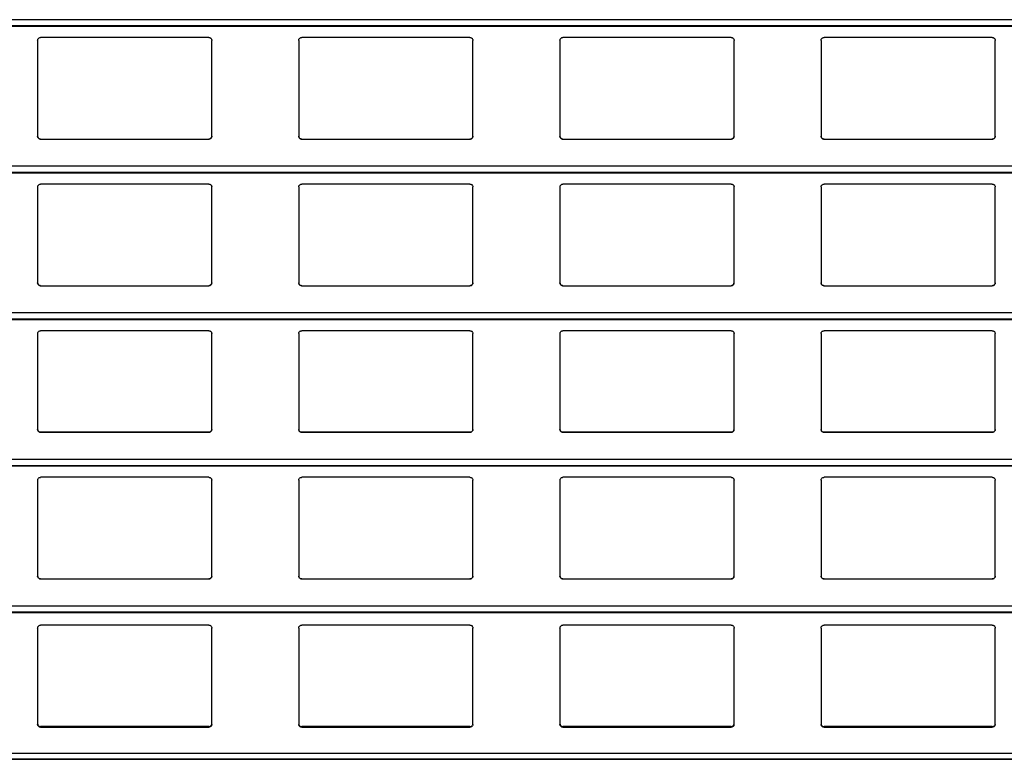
# Model space of a CAD drawing. Header units: millimetres. Extents: x 26 to 422, y 4 to 419.
# Tile 31 of 83: x 237.93 to 244.72, y 355.18 to 360.28. Entities that reach past the tile are written whole.
import ezdxf

# ---------------------------------------------------------------- set-up
doc = ezdxf.new("R2010")
doc.units = ezdxf.units.MM

msp = doc.modelspace()

# ---------------------------------------------------------------- linework, layer by layer
at = {"color": 8, "linetype": 'Continuous', "lineweight": 25}
for p, q in [((251.961, 360.2783), (210.8795, 360.2783)), ((251.961, 360.2361), (210.8795, 360.2361)), ((251.961, 359.2683), (210.8795, 359.2683)), ((251.961, 359.2261), (210.8795, 359.2261)), ((251.961, 358.2583), (210.8795, 358.2583)), ((251.961, 358.2161), (210.8795, 358.2161)), ((251.961, 357.2483), (210.8795, 357.2483)), ((251.961, 357.2061), (210.8795, 357.2061)), ((251.961, 356.2383), (210.8795, 356.2383)), ((251.961, 356.1961), (210.8795, 356.1961)), ((251.961, 355.2238), (210.8795, 355.2238)), ((251.961, 355.185), (210.8795, 355.185))]:
    msp.add_line(p, q, dxfattribs=at)
at = {"color": 7, "linetype": 'Continuous', "lineweight": 25}
for p, q in [((210.8795, 360.2342), (251.961, 360.2342)), ((239.2345, 360.1559), (238.0745, 360.1559)), ((241.0345, 360.1559), (239.8745, 360.1559)), ((242.8345, 360.1559), (241.6745, 360.1559)), ((244.6345, 360.1559), (243.4745, 360.1559)), ((238.0545, 360.1359), (238.0545, 359.4759)), ((239.2545, 359.4759), (239.2545, 360.1359)), ((239.8545, 360.1359), (239.8545, 359.4759)), ((241.0545, 359.4759), (241.0545, 360.1359)), ((241.6545, 360.1359), (241.6545, 359.4759)), ((242.8545, 359.4759), (242.8545, 360.1359)), ((243.4545, 360.1359), (243.4545, 359.4759)), ((244.6545, 359.4759), (244.6545, 360.1359)), ((238.0745, 359.4559), (239.2345, 359.4559)), ((239.8745, 359.4559), (241.0345, 359.4559)), ((241.6745, 359.4559), (242.8345, 359.4559)), ((243.4745, 359.4559), (244.6345, 359.4559)), ((210.8795, 359.2242), (251.961, 359.2242)), ((239.2345, 359.1459), (238.0745, 359.1459)), ((241.0345, 359.1459), (239.8745, 359.1459)), ((242.8345, 359.1459), (241.6745, 359.1459)), ((244.6345, 359.1459), (243.4745, 359.1459)), ((238.0545, 359.1259), (238.0545, 358.4659)), ((239.2545, 358.4659), (239.2545, 359.1259)), ((239.8545, 359.1259), (239.8545, 358.4659)), ((241.0545, 358.4659), (241.0545, 359.1259)), ((241.6545, 359.1259), (241.6545, 358.4659)), ((242.8545, 358.4659), (242.8545, 359.1259)), ((243.4545, 359.1259), (243.4545, 358.4659)), ((244.6545, 358.4659), (244.6545, 359.1259)), ((238.0745, 358.4459), (239.2345, 358.4459)), ((239.8745, 358.4459), (241.0345, 358.4459)), ((241.6745, 358.4459), (242.8345, 358.4459)), ((243.4745, 358.4459), (244.6345, 358.4459)), ((210.8795, 358.2142), (251.961, 358.2142)), ((238.0545, 358.1159), (238.0545, 357.4559)), ((239.2345, 358.1359), (238.0745, 358.1359)), ((239.2545, 357.4559), (239.2545, 358.1159)), ((239.8545, 358.1159), (239.8545, 357.4559)), ((241.0345, 358.1359), (239.8745, 358.1359)), ((241.0545, 357.4559), (241.0545, 358.1159)), ((241.6545, 358.1159), (241.6545, 357.4559)), ((242.8345, 358.1359), (241.6745, 358.1359)), ((242.8545, 357.4559), (242.8545, 358.1159)), ((243.4545, 358.1159), (243.4545, 357.4559)), ((244.6345, 358.1359), (243.4745, 358.1359)), ((244.6545, 357.4559), (244.6545, 358.1159)), ((238.0745, 357.4359), (239.2345, 357.4359)), ((238.0745, 357.4359), (238.0745, 357.4359)), ((239.2345, 357.4359), (238.0745, 357.4359)), ((239.2345, 357.4359), (239.2345, 357.4359)), ((239.8745, 357.4359), (241.0345, 357.4359)), ((239.8745, 357.4359), (239.8745, 357.4359)), ((241.0345, 357.4359), (239.8745, 357.4359)), ((241.0345, 357.4359), (241.0345, 357.4359)), ((241.6745, 357.4359), (242.8345, 357.4359)), ((241.6745, 357.4359), (241.6745, 357.4359)), ((242.8345, 357.4359), (241.6745, 357.4359)), ((242.8345, 357.4359), (242.8345, 357.4359)), ((243.4745, 357.4359), (244.6345, 357.4359)), ((243.4745, 357.4359), (243.4745, 357.4359)), ((244.6345, 357.4359), (243.4745, 357.4359)), ((244.6345, 357.4359), (244.6345, 357.4359)), ((210.8795, 357.2042), (251.961, 357.2042)), ((238.0545, 357.1059), (238.0545, 356.4459)), ((239.2345, 357.1259), (238.0745, 357.1259)), ((239.2545, 356.4459), (239.2545, 357.1059)), ((239.8545, 357.1059), (239.8545, 356.4459)), ((241.0345, 357.1259), (239.8745, 357.1259)), ((241.0545, 356.4459), (241.0545, 357.1059)), ((241.6545, 357.1059), (241.6545, 356.4459)), ((242.8345, 357.1259), (241.6745, 357.1259)), ((242.8545, 356.4459), (242.8545, 357.1059)), ((243.4545, 357.1059), (243.4545, 356.4459)), ((244.6345, 357.1259), (243.4745, 357.1259)), ((244.6545, 356.4459), (244.6545, 357.1059)), ((238.0745, 356.4259), (239.2345, 356.4259)), ((239.8745, 356.4259), (241.0345, 356.4259)), ((241.6745, 356.4259), (242.8345, 356.4259)), ((243.4745, 356.4259), (244.6345, 356.4259)), ((210.8795, 356.1942), (251.961, 356.1942)), ((238.0545, 356.0876), (238.0545, 355.4243)), ((239.2345, 356.1083), (238.0745, 356.1083)), ((239.2545, 355.4243), (239.2545, 356.0876)), ((239.8545, 356.0876), (239.8545, 355.4243)), ((241.0345, 356.1083), (239.8745, 356.1083)), ((241.0545, 355.4243), (241.0545, 356.0876)), ((241.6545, 356.0876), (241.6545, 355.4243)), ((242.8345, 356.1083), (241.6745, 356.1083)), ((242.8545, 355.4243), (242.8545, 356.0876)), ((243.4545, 356.0876), (243.4545, 355.4243)), ((244.6345, 356.1083), (243.4745, 356.1083)), ((244.6545, 355.4243), (244.6545, 356.0876)), ((238.0745, 355.4084), (238.0745, 355.4048)), ((239.2345, 355.4084), (238.0745, 355.4084)), ((238.0745, 355.4048), (239.2345, 355.4048)), ((239.2345, 355.4048), (239.2345, 355.4084)), ((239.8745, 355.4084), (239.8745, 355.4048)), ((241.0345, 355.4084), (239.8745, 355.4084)), ((239.8745, 355.4048), (241.0345, 355.4048)), ((241.0345, 355.4048), (241.0345, 355.4084)), ((241.6745, 355.4084), (241.6745, 355.4048)), ((242.8345, 355.4084), (241.6745, 355.4084)), ((241.6745, 355.4048), (242.8345, 355.4048)), ((242.8345, 355.4048), (242.8345, 355.4084)), ((243.4745, 355.4084), (243.4745, 355.4048)), ((244.6345, 355.4084), (243.4745, 355.4084)), ((243.4745, 355.4048), (244.6345, 355.4048)), ((244.6345, 355.4048), (244.6345, 355.4084)), ((210.8795, 355.1836), (251.961, 355.1836))]:
    msp.add_line(p, q, dxfattribs=at)
for points, knots in [([(238.0545, 360.1359), (238.0547, 360.1384), (238.0552, 360.1432), (238.0592, 360.1496), (238.065, 360.154), (238.0705, 360.1558), (238.0736, 360.1559), (238.0745, 360.1559)], [0, 0, 0, 0, 0.241257, 0.482874, 0.713614, 0.923009, 1, 1, 1, 1]), ([(239.2345, 360.1559), (239.2366, 360.1558), (239.2408, 360.1554), (239.2464, 360.1524), (239.2509, 360.1479), (239.2539, 360.1422), (239.2543, 360.138), (239.2545, 360.1359)], [0, 0, 0, 0, 0.19091, 0.381624, 0.579744, 0.795393, 1, 1, 1, 1]), ([(239.8545, 360.1359), (239.8547, 360.1384), (239.8552, 360.1432), (239.8592, 360.1496), (239.865, 360.154), (239.8705, 360.1558), (239.8736, 360.1559), (239.8745, 360.1559)], [0, 0, 0, 0, 0.241303, 0.482941, 0.713589, 0.923002, 1, 1, 1, 1]), ([(241.0345, 360.1559), (241.0366, 360.1558), (241.0408, 360.1554), (241.0464, 360.1524), (241.0509, 360.1479), (241.0539, 360.1422), (241.0543, 360.138), (241.0545, 360.1359)], [0, 0, 0, 0, 0.190903, 0.381609, 0.579821, 0.795401, 1, 1, 1, 1]), ([(241.6545, 360.1359), (241.6547, 360.1384), (241.6552, 360.1432), (241.6592, 360.1496), (241.665, 360.154), (241.6705, 360.1558), (241.6736, 360.1559), (241.6745, 360.1559)], [0, 0, 0, 0, 0.241269, 0.482874, 0.71349, 0.923013, 1, 1, 1, 1]), ([(242.8345, 360.1559), (242.8366, 360.1558), (242.8408, 360.1554), (242.8464, 360.1524), (242.8509, 360.1479), (242.8539, 360.1422), (242.8543, 360.138), (242.8545, 360.1359)], [0, 0, 0, 0, 0.191034, 0.381728, 0.579828, 0.795394, 1, 1, 1, 1]), ([(243.4545, 360.1359), (243.4547, 360.1384), (243.4552, 360.1432), (243.4592, 360.1496), (243.465, 360.154), (243.4705, 360.1558), (243.4736, 360.1559), (243.4745, 360.1559)], [0, 0, 0, 0, 0.241303, 0.482941, 0.713589, 0.923002, 1, 1, 1, 1]), ([(244.6345, 360.1559), (244.6366, 360.1558), (244.6408, 360.1554), (244.6464, 360.1524), (244.6509, 360.1479), (244.6539, 360.1422), (244.6543, 360.138), (244.6545, 360.1359)], [0, 0, 0, 0, 0.19091, 0.381624, 0.579744, 0.795393, 1, 1, 1, 1]), ([(238.0745, 359.4559), (238.0723, 359.4562), (238.0679, 359.4566), (238.062, 359.4599), (238.0574, 359.4648), (238.0549, 359.4704), (238.0546, 359.4743), (238.0545, 359.4759)], [0, 0, 0, 0, 0.207886, 0.415638, 0.626034, 0.841707, 1, 1, 1, 1]), ([(238.0545, 359.4759), (238.0547, 359.4736), (238.0551, 359.4688), (238.0579, 359.4649), (238.0594, 359.4628)], [0, 0, 0, 0, 0.484661, 1, 1, 1, 1]), ([(239.2545, 359.4759), (239.2542, 359.4737), (239.2538, 359.4691), (239.2502, 359.463), (239.2449, 359.4585), (239.2393, 359.4562), (239.2358, 359.456), (239.2345, 359.4559)], [0, 0, 0, 0, 0.221338, 0.442729, 0.662079, 0.876193, 1, 1, 1, 1]), ([(239.2496, 359.4628), (239.2509, 359.4647), (239.2538, 359.4687), (239.2542, 359.4735), (239.2545, 359.4759)], [0, 0, 0, 0, 0.480474, 1, 1, 1, 1]), ([(239.8745, 359.4559), (239.8723, 359.4562), (239.8679, 359.4566), (239.862, 359.4599), (239.8574, 359.4648), (239.8549, 359.4704), (239.8546, 359.4743), (239.8545, 359.4759)], [0, 0, 0, 0, 0.207886, 0.415638, 0.626034, 0.841707, 1, 1, 1, 1]), ([(239.8545, 359.4759), (239.8547, 359.4736), (239.8551, 359.4688), (239.8579, 359.4649), (239.8594, 359.4628)], [0, 0, 0, 0, 0.484768, 1, 1, 1, 1]), ([(241.0545, 359.4759), (241.0542, 359.4737), (241.0538, 359.4691), (241.0502, 359.463), (241.0449, 359.4585), (241.0393, 359.4562), (241.0358, 359.456), (241.0345, 359.4559)], [0, 0, 0, 0, 0.221338, 0.442729, 0.662079, 0.876193, 1, 1, 1, 1]), ([(241.0496, 359.4628), (241.0509, 359.4647), (241.0538, 359.4687), (241.0542, 359.4735), (241.0545, 359.4759)], [0, 0, 0, 0, 0.480474, 1, 1, 1, 1]), ([(241.6745, 359.4559), (241.6723, 359.4562), (241.6679, 359.4566), (241.662, 359.4599), (241.6574, 359.4648), (241.6549, 359.4704), (241.6546, 359.4743), (241.6545, 359.4759)], [0, 0, 0, 0, 0.2078588, 0.4157147, 0.6260831, 0.8417279, 1, 1, 1, 1]), ([(241.6545, 359.4759), (241.6547, 359.4736), (241.6551, 359.4688), (241.6579, 359.4649), (241.6594, 359.4628)], [0, 0, 0, 0, 0.484689, 1, 1, 1, 1]), ([(242.8545, 359.4759), (242.8542, 359.4737), (242.8538, 359.4691), (242.8502, 359.463), (242.8449, 359.4585), (242.8393, 359.4562), (242.8358, 359.456), (242.8345, 359.4559)], [0, 0, 0, 0, 0.221314, 0.442754, 0.661967, 0.876057, 1, 1, 1, 1]), ([(242.8496, 359.4628), (242.8509, 359.4647), (242.8538, 359.4687), (242.8542, 359.4735), (242.8545, 359.4759)], [0, 0, 0, 0, 0.480446, 1, 1, 1, 1]), ([(243.4745, 359.4559), (243.4723, 359.4562), (243.4679, 359.4566), (243.462, 359.4599), (243.4574, 359.4648), (243.4549, 359.4704), (243.4546, 359.4743), (243.4545, 359.4759)], [0, 0, 0, 0, 0.207886, 0.415638, 0.626034, 0.841707, 1, 1, 1, 1]), ([(243.4545, 359.4759), (243.4547, 359.4736), (243.4551, 359.4688), (243.4579, 359.4649), (243.4594, 359.4628)], [0, 0, 0, 0, 0.484661, 1, 1, 1, 1]), ([(244.6545, 359.4759), (244.6542, 359.4737), (244.6538, 359.4691), (244.6502, 359.463), (244.6449, 359.4585), (244.6393, 359.4562), (244.6358, 359.456), (244.6345, 359.4559)], [0, 0, 0, 0, 0.221338, 0.442729, 0.662079, 0.876193, 1, 1, 1, 1]), ([(244.6496, 359.4628), (244.6509, 359.4647), (244.6538, 359.4687), (244.6542, 359.4735), (244.6545, 359.4759)], [0, 0, 0, 0, 0.480474, 1, 1, 1, 1]), ([(238.0594, 359.4628), (238.061, 359.4613), (238.0643, 359.4582), (238.0698, 359.4562), (238.0733, 359.456), (238.0745, 359.4559)], [0, 0, 0, 0, 0.396634, 0.793879, 1, 1, 1, 1]), ([(239.2345, 359.4559), (239.2366, 359.4562), (239.241, 359.4566), (239.2461, 359.4593), (239.2486, 359.4618), (239.2496, 359.4628)], [0, 0, 0, 0, 0.375734, 0.751147, 1, 1, 1, 1]), ([(239.8594, 359.4628), (239.861, 359.4613), (239.8643, 359.4582), (239.8698, 359.4562), (239.8733, 359.456), (239.8745, 359.4559)], [0, 0, 0, 0, 0.396871, 0.794142, 1, 1, 1, 1]), ([(241.0345, 359.4559), (241.0366, 359.4562), (241.041, 359.4566), (241.0461, 359.4593), (241.0486, 359.4618), (241.0496, 359.4628)], [0, 0, 0, 0, 0.375734, 0.751147, 1, 1, 1, 1]), ([(241.6594, 359.4628), (241.661, 359.4613), (241.6643, 359.4582), (241.6698, 359.4562), (241.6733, 359.456), (241.6745, 359.4559)], [0, 0, 0, 0, 0.396634, 0.793879, 1, 1, 1, 1]), ([(242.8345, 359.4559), (242.8366, 359.4562), (242.841, 359.4566), (242.8461, 359.4593), (242.8486, 359.4618), (242.8496, 359.4628)], [0, 0, 0, 0, 0.375996, 0.751155, 1, 1, 1, 1]), ([(243.4594, 359.4628), (243.461, 359.4613), (243.4643, 359.4582), (243.4698, 359.4562), (243.4733, 359.456), (243.4745, 359.4559)], [0, 0, 0, 0, 0.396634, 0.793879, 1, 1, 1, 1]), ([(244.6345, 359.4559), (244.6366, 359.4562), (244.641, 359.4566), (244.6461, 359.4593), (244.6486, 359.4618), (244.6496, 359.4628)], [0, 0, 0, 0, 0.375734, 0.751147, 1, 1, 1, 1]), ([(238.0545, 359.1259), (238.0547, 359.1284), (238.0552, 359.1332), (238.0592, 359.1396), (238.065, 359.144), (238.0705, 359.1458), (238.0736, 359.1459), (238.0745, 359.1459)], [0, 0, 0, 0, 0.241257, 0.482874, 0.713614, 0.923009, 1, 1, 1, 1]), ([(239.2345, 359.1459), (239.2366, 359.1458), (239.2408, 359.1454), (239.2464, 359.1424), (239.2509, 359.1379), (239.2539, 359.1322), (239.2543, 359.128), (239.2545, 359.1259)], [0, 0, 0, 0, 0.19091, 0.381624, 0.579744, 0.795393, 1, 1, 1, 1]), ([(239.8545, 359.1259), (239.8547, 359.1284), (239.8552, 359.1332), (239.8592, 359.1396), (239.865, 359.144), (239.8705, 359.1458), (239.8736, 359.1459), (239.8745, 359.1459)], [0, 0, 0, 0, 0.241303, 0.482941, 0.713589, 0.923002, 1, 1, 1, 1]), ([(241.0345, 359.1459), (241.0366, 359.1458), (241.0408, 359.1454), (241.0464, 359.1424), (241.0509, 359.1379), (241.0539, 359.1322), (241.0543, 359.128), (241.0545, 359.1259)], [0, 0, 0, 0, 0.190903, 0.381609, 0.579821, 0.795401, 1, 1, 1, 1]), ([(241.6545, 359.1259), (241.6547, 359.1284), (241.6552, 359.1332), (241.6592, 359.1396), (241.665, 359.144), (241.6705, 359.1458), (241.6736, 359.1459), (241.6745, 359.1459)], [0, 0, 0, 0, 0.241269, 0.482874, 0.71349, 0.923013, 1, 1, 1, 1]), ([(242.8345, 359.1459), (242.8366, 359.1458), (242.8408, 359.1454), (242.8464, 359.1424), (242.8509, 359.1379), (242.8539, 359.1322), (242.8543, 359.128), (242.8545, 359.1259)], [0, 0, 0, 0, 0.191034, 0.381728, 0.579828, 0.795394, 1, 1, 1, 1]), ([(243.4545, 359.1259), (243.4547, 359.1284), (243.4552, 359.1332), (243.4592, 359.1396), (243.465, 359.144), (243.4705, 359.1458), (243.4736, 359.1459), (243.4745, 359.1459)], [0, 0, 0, 0, 0.241303, 0.482941, 0.713589, 0.923002, 1, 1, 1, 1]), ([(244.6345, 359.1459), (244.6366, 359.1458), (244.6408, 359.1454), (244.6464, 359.1424), (244.6509, 359.1379), (244.6539, 359.1322), (244.6543, 359.128), (244.6545, 359.1259)], [0, 0, 0, 0, 0.19091, 0.381624, 0.579744, 0.795393, 1, 1, 1, 1]), ([(238.0745, 358.4459), (238.0723, 358.4462), (238.0679, 358.4466), (238.062, 358.4499), (238.0574, 358.4548), (238.0549, 358.4604), (238.0546, 358.4643), (238.0545, 358.4659)], [0, 0, 0, 0, 0.207888, 0.415641, 0.626032, 0.841715, 1, 1, 1, 1]), ([(238.0545, 358.4659), (238.0547, 358.4636), (238.0551, 358.4588), (238.0579, 358.4549), (238.0594, 358.4528)], [0, 0, 0, 0, 0.484634, 1, 1, 1, 1]), ([(239.2545, 358.4659), (239.2542, 358.4637), (239.2538, 358.4591), (239.2502, 358.453), (239.2449, 358.4485), (239.2393, 358.4462), (239.2358, 358.446), (239.2345, 358.4459)], [0, 0, 0, 0, 0.221338, 0.44273, 0.66208, 0.876194, 1, 1, 1, 1]), ([(239.2496, 358.4528), (239.2509, 358.4547), (239.2538, 358.4587), (239.2542, 358.4635), (239.2545, 358.4659)], [0, 0, 0, 0, 0.480501, 1, 1, 1, 1]), ([(239.8745, 358.4459), (239.8723, 358.4462), (239.8679, 358.4466), (239.862, 358.4499), (239.8574, 358.4548), (239.8549, 358.4604), (239.8546, 358.4643), (239.8545, 358.4659)], [0, 0, 0, 0, 0.207888, 0.415641, 0.626032, 0.841715, 1, 1, 1, 1]), ([(239.8545, 358.4659), (239.8547, 358.4636), (239.8551, 358.4588), (239.8579, 358.4549), (239.8594, 358.4528)], [0, 0, 0, 0, 0.484741, 1, 1, 1, 1]), ([(241.0545, 358.4659), (241.0542, 358.4637), (241.0538, 358.4591), (241.0502, 358.453), (241.0449, 358.4485), (241.0393, 358.4462), (241.0358, 358.446), (241.0345, 358.4459)], [0, 0, 0, 0, 0.221338, 0.44273, 0.66208, 0.876194, 1, 1, 1, 1]), ([(241.0496, 358.4528), (241.0509, 358.4547), (241.0538, 358.4587), (241.0542, 358.4635), (241.0545, 358.4659)], [0, 0, 0, 0, 0.480501, 1, 1, 1, 1]), ([(241.6745, 358.4459), (241.6723, 358.4462), (241.6679, 358.4466), (241.662, 358.4499), (241.6574, 358.4548), (241.6549, 358.4604), (241.6546, 358.4643), (241.6545, 358.4659)], [0, 0, 0, 0, 0.20786, 0.415718, 0.626081, 0.841736, 1, 1, 1, 1]), ([(241.6545, 358.4659), (241.6547, 358.4636), (241.6551, 358.4588), (241.6579, 358.4549), (241.6594, 358.4528)], [0, 0, 0, 0, 0.484663, 1, 1, 1, 1]), ([(242.8545, 358.4659), (242.8542, 358.4637), (242.8538, 358.4591), (242.8502, 358.453), (242.8449, 358.4485), (242.8393, 358.4462), (242.8358, 358.446), (242.8345, 358.4459)], [0, 0, 0, 0, 0.2213137, 0.4427541, 0.6619673, 0.8760577, 1, 1, 1, 1]), ([(242.8496, 358.4528), (242.8509, 358.4547), (242.8538, 358.4587), (242.8542, 358.4635), (242.8545, 358.4659)], [0, 0, 0, 0, 0.480473, 1, 1, 1, 1]), ([(243.4745, 358.4459), (243.4723, 358.4462), (243.4679, 358.4466), (243.462, 358.4499), (243.4574, 358.4548), (243.4549, 358.4604), (243.4546, 358.4643), (243.4545, 358.4659)], [0, 0, 0, 0, 0.207888, 0.415641, 0.626032, 0.841715, 1, 1, 1, 1]), ([(243.4545, 358.4659), (243.4547, 358.4636), (243.4551, 358.4588), (243.4579, 358.4549), (243.4594, 358.4528)], [0, 0, 0, 0, 0.484634, 1, 1, 1, 1]), ([(244.6545, 358.4659), (244.6542, 358.4637), (244.6538, 358.4591), (244.6502, 358.453), (244.6449, 358.4485), (244.6393, 358.4462), (244.6358, 358.446), (244.6345, 358.4459)], [0, 0, 0, 0, 0.221338, 0.44273, 0.66208, 0.876194, 1, 1, 1, 1]), ([(244.6496, 358.4528), (244.6509, 358.4547), (244.6538, 358.4587), (244.6542, 358.4635), (244.6545, 358.4659)], [0, 0, 0, 0, 0.480501, 1, 1, 1, 1]), ([(238.0594, 358.4528), (238.061, 358.4513), (238.0643, 358.4482), (238.0698, 358.4462), (238.0733, 358.446), (238.0745, 358.4459)], [0, 0, 0, 0, 0.396628, 0.793878, 1, 1, 1, 1]), ([(239.2345, 358.4459), (239.2366, 358.4462), (239.241, 358.4466), (239.2461, 358.4493), (239.2486, 358.4518), (239.2496, 358.4528)], [0, 0, 0, 0, 0.375738, 0.751166, 1, 1, 1, 1]), ([(239.8594, 358.4528), (239.861, 358.4513), (239.8643, 358.4482), (239.8698, 358.4462), (239.8733, 358.446), (239.8745, 358.4459)], [0, 0, 0, 0, 0.396865, 0.794141, 1, 1, 1, 1]), ([(241.0345, 358.4459), (241.0366, 358.4462), (241.041, 358.4466), (241.0461, 358.4493), (241.0486, 358.4518), (241.0496, 358.4528)], [0, 0, 0, 0, 0.375738, 0.751166, 1, 1, 1, 1]), ([(241.6594, 358.4528), (241.661, 358.4513), (241.6643, 358.4482), (241.6698, 358.4462), (241.6733, 358.446), (241.6745, 358.4459)], [0, 0, 0, 0, 0.396628, 0.793878, 1, 1, 1, 1]), ([(242.8345, 358.4459), (242.8366, 358.4462), (242.841, 358.4466), (242.8461, 358.4493), (242.8486, 358.4518), (242.8496, 358.4528)], [0, 0, 0, 0, 0.376, 0.751174, 1, 1, 1, 1]), ([(243.4594, 358.4528), (243.461, 358.4513), (243.4643, 358.4482), (243.4698, 358.4462), (243.4733, 358.446), (243.4745, 358.4459)], [0, 0, 0, 0, 0.396628, 0.793878, 1, 1, 1, 1]), ([(244.6345, 358.4459), (244.6366, 358.4462), (244.641, 358.4466), (244.6461, 358.4493), (244.6486, 358.4518), (244.6496, 358.4528)], [0, 0, 0, 0, 0.375738, 0.751166, 1, 1, 1, 1]), ([(238.0545, 358.1159), (238.0547, 358.1184), (238.0552, 358.1232), (238.0592, 358.1296), (238.065, 358.134), (238.0705, 358.1358), (238.0736, 358.1359), (238.0745, 358.1359)], [0, 0, 0, 0, 0.2412506, 0.4828689, 0.7136147, 0.9230085, 1, 1, 1, 1]), ([(239.2345, 358.1359), (239.2366, 358.1358), (239.2408, 358.1354), (239.2464, 358.1324), (239.2509, 358.1279), (239.2539, 358.1222), (239.2543, 358.118), (239.2545, 358.1159)], [0, 0, 0, 0, 0.190911, 0.381626, 0.579741, 0.795392, 1, 1, 1, 1]), ([(239.8545, 358.1159), (239.8547, 358.1184), (239.8552, 358.1232), (239.8592, 358.1296), (239.865, 358.134), (239.8705, 358.1358), (239.8736, 358.1359), (239.8745, 358.1359)], [0, 0, 0, 0, 0.241296, 0.482935, 0.71359, 0.923002, 1, 1, 1, 1]), ([(241.0345, 358.1359), (241.0366, 358.1358), (241.0408, 358.1354), (241.0464, 358.1324), (241.0509, 358.1279), (241.0539, 358.1222), (241.0543, 358.118), (241.0545, 358.1159)], [0, 0, 0, 0, 0.190904, 0.381612, 0.579819, 0.7954, 1, 1, 1, 1]), ([(241.6545, 358.1159), (241.6547, 358.1184), (241.6552, 358.1232), (241.6592, 358.1296), (241.665, 358.134), (241.6705, 358.1358), (241.6736, 358.1359), (241.6745, 358.1359)], [0, 0, 0, 0, 0.241263, 0.482869, 0.713491, 0.923012, 1, 1, 1, 1]), ([(242.8345, 358.1359), (242.8366, 358.1358), (242.8408, 358.1354), (242.8464, 358.1324), (242.8509, 358.1279), (242.8539, 358.1222), (242.8543, 358.118), (242.8545, 358.1159)], [0, 0, 0, 0, 0.191035, 0.38173, 0.579825, 0.795392, 1, 1, 1, 1]), ([(243.4545, 358.1159), (243.4547, 358.1184), (243.4552, 358.1232), (243.4592, 358.1296), (243.465, 358.134), (243.4705, 358.1358), (243.4736, 358.1359), (243.4745, 358.1359)], [0, 0, 0, 0, 0.241296, 0.482935, 0.71359, 0.923002, 1, 1, 1, 1]), ([(244.6345, 358.1359), (244.6366, 358.1358), (244.6408, 358.1354), (244.6464, 358.1324), (244.6509, 358.1279), (244.6539, 358.1222), (244.6543, 358.118), (244.6545, 358.1159)], [0, 0, 0, 0, 0.190911, 0.381626, 0.579741, 0.795392, 1, 1, 1, 1]), ([(238.0745, 357.4359), (238.0723, 357.4362), (238.0679, 357.4366), (238.062, 357.4399), (238.0574, 357.4448), (238.0549, 357.4504), (238.0546, 357.4543), (238.0545, 357.4559)], [0, 0, 0, 0, 0.2078886, 0.4156469, 0.6260387, 0.8417144, 1, 1, 1, 1]), ([(238.0545, 357.4559), (238.0547, 357.4536), (238.0551, 357.4488), (238.0579, 357.4449), (238.0594, 357.4428)], [0, 0, 0, 0, 0.4846427, 1, 1, 1, 1]), ([(238.0594, 357.4428), (238.061, 357.4413), (238.0643, 357.4382), (238.0698, 357.4362), (238.0733, 357.436), (238.0745, 357.4359)], [0, 0, 0, 0, 0.3966355, 0.7938818, 1, 1, 1, 1]), ([(239.2545, 357.4559), (239.2542, 357.4537), (239.2538, 357.4491), (239.2502, 357.443), (239.2449, 357.4385), (239.2393, 357.4362), (239.2358, 357.436), (239.2345, 357.4359)], [0, 0, 0, 0, 0.221339, 0.4427236, 0.662081, 0.8761925, 1, 1, 1, 1]), ([(239.2345, 357.4359), (239.2366, 357.4362), (239.241, 357.4366), (239.2461, 357.4393), (239.2486, 357.4418), (239.2496, 357.4428)], [0, 0, 0, 0, 0.375737, 0.751155, 1, 1, 1, 1]), ([(239.2496, 357.4428), (239.2509, 357.4447), (239.2538, 357.4487), (239.2542, 357.4535), (239.2545, 357.4559)], [0, 0, 0, 0, 0.480493, 1, 1, 1, 1]), ([(239.8745, 357.4359), (239.8723, 357.4362), (239.8679, 357.4366), (239.862, 357.4399), (239.8574, 357.4448), (239.8549, 357.4504), (239.8546, 357.4543), (239.8545, 357.4559)], [0, 0, 0, 0, 0.2078886, 0.4156469, 0.6260387, 0.8417144, 1, 1, 1, 1]), ([(239.8545, 357.4559), (239.8547, 357.4536), (239.8551, 357.4488), (239.8579, 357.4449), (239.8594, 357.4428)], [0, 0, 0, 0, 0.48475, 1, 1, 1, 1]), ([(239.8594, 357.4428), (239.861, 357.4413), (239.8643, 357.4382), (239.8698, 357.4362), (239.8733, 357.436), (239.8745, 357.4359)], [0, 0, 0, 0, 0.396872, 0.794144, 1, 1, 1, 1]), ([(241.0545, 357.4559), (241.0542, 357.4537), (241.0538, 357.4491), (241.0502, 357.443), (241.0449, 357.4385), (241.0393, 357.4362), (241.0358, 357.436), (241.0345, 357.4359)], [0, 0, 0, 0, 0.221339, 0.4427236, 0.662081, 0.8761925, 1, 1, 1, 1]), ([(241.0345, 357.4359), (241.0366, 357.4362), (241.041, 357.4366), (241.0461, 357.4393), (241.0486, 357.4418), (241.0496, 357.4428)], [0, 0, 0, 0, 0.375737, 0.751155, 1, 1, 1, 1]), ([(241.0496, 357.4428), (241.0509, 357.4447), (241.0538, 357.4487), (241.0542, 357.4535), (241.0545, 357.4559)], [0, 0, 0, 0, 0.480493, 1, 1, 1, 1]), ([(241.6745, 357.4359), (241.6723, 357.4362), (241.6679, 357.4366), (241.662, 357.4399), (241.6574, 357.4448), (241.6549, 357.4504), (241.6546, 357.4543), (241.6545, 357.4559)], [0, 0, 0, 0, 0.207861, 0.415724, 0.626088, 0.841735, 1, 1, 1, 1]), ([(241.6545, 357.4559), (241.6547, 357.4536), (241.6551, 357.4488), (241.6579, 357.4449), (241.6594, 357.4428)], [0, 0, 0, 0, 0.484671, 1, 1, 1, 1]), ([(241.6594, 357.4428), (241.661, 357.4413), (241.6643, 357.4382), (241.6698, 357.4362), (241.6733, 357.436), (241.6745, 357.4359)], [0, 0, 0, 0, 0.3966355, 0.7938818, 1, 1, 1, 1]), ([(242.8545, 357.4559), (242.8542, 357.4537), (242.8538, 357.4491), (242.8502, 357.443), (242.8449, 357.4385), (242.8393, 357.4362), (242.8358, 357.436), (242.8345, 357.4359)], [0, 0, 0, 0, 0.221315, 0.442748, 0.661968, 0.876056, 1, 1, 1, 1]), ([(242.8345, 357.4359), (242.8366, 357.4362), (242.841, 357.4366), (242.8461, 357.4393), (242.8486, 357.4418), (242.8496, 357.4428)], [0, 0, 0, 0, 0.375998, 0.751163, 1, 1, 1, 1]), ([(242.8496, 357.4428), (242.8509, 357.4447), (242.8538, 357.4487), (242.8542, 357.4535), (242.8545, 357.4559)], [0, 0, 0, 0, 0.480464, 1, 1, 1, 1]), ([(243.4745, 357.4359), (243.4723, 357.4362), (243.4679, 357.4366), (243.462, 357.4399), (243.4574, 357.4448), (243.4549, 357.4504), (243.4546, 357.4543), (243.4545, 357.4559)], [0, 0, 0, 0, 0.2078886, 0.4156469, 0.6260387, 0.8417144, 1, 1, 1, 1]), ([(243.4545, 357.4559), (243.4547, 357.4536), (243.4551, 357.4488), (243.4579, 357.4449), (243.4594, 357.4428)], [0, 0, 0, 0, 0.4846427, 1, 1, 1, 1]), ([(243.4594, 357.4428), (243.461, 357.4413), (243.4643, 357.4382), (243.4698, 357.4362), (243.4733, 357.436), (243.4745, 357.4359)], [0, 0, 0, 0, 0.3966355, 0.7938818, 1, 1, 1, 1]), ([(244.6545, 357.4559), (244.6542, 357.4537), (244.6538, 357.4491), (244.6502, 357.443), (244.6449, 357.4385), (244.6393, 357.4362), (244.6358, 357.436), (244.6345, 357.4359)], [0, 0, 0, 0, 0.221339, 0.4427236, 0.662081, 0.8761925, 1, 1, 1, 1]), ([(244.6345, 357.4359), (244.6366, 357.4362), (244.641, 357.4366), (244.6461, 357.4393), (244.6486, 357.4418), (244.6496, 357.4428)], [0, 0, 0, 0, 0.375737, 0.751155, 1, 1, 1, 1]), ([(244.6496, 357.4428), (244.6509, 357.4447), (244.6538, 357.4487), (244.6542, 357.4535), (244.6545, 357.4559)], [0, 0, 0, 0, 0.480493, 1, 1, 1, 1]), ([(238.0545, 357.1059), (238.0547, 357.1084), (238.0552, 357.1132), (238.0592, 357.1196), (238.065, 357.124), (238.0705, 357.1258), (238.0736, 357.1259), (238.0745, 357.1259)], [0, 0, 0, 0, 0.2412579, 0.4828681, 0.7136184, 0.9230088, 1, 1, 1, 1]), ([(239.2345, 357.1259), (239.2366, 357.1258), (239.2408, 357.1254), (239.2464, 357.1224), (239.2509, 357.1179), (239.2539, 357.1122), (239.2543, 357.108), (239.2545, 357.1059)], [0, 0, 0, 0, 0.190909, 0.381622, 0.579743, 0.795385, 1, 1, 1, 1]), ([(239.8545, 357.1059), (239.8547, 357.1084), (239.8552, 357.1132), (239.8592, 357.1196), (239.865, 357.124), (239.8705, 357.1258), (239.8736, 357.1259), (239.8745, 357.1259)], [0, 0, 0, 0, 0.241303, 0.482934, 0.713593, 0.923002, 1, 1, 1, 1]), ([(241.0345, 357.1259), (241.0366, 357.1258), (241.0408, 357.1254), (241.0464, 357.1224), (241.0509, 357.1179), (241.0539, 357.1122), (241.0543, 357.108), (241.0545, 357.1059)], [0, 0, 0, 0, 0.190902, 0.381608, 0.57982, 0.795392, 1, 1, 1, 1]), ([(241.6545, 357.1059), (241.6547, 357.1084), (241.6552, 357.1132), (241.6592, 357.1196), (241.665, 357.124), (241.6705, 357.1258), (241.6736, 357.1259), (241.6745, 357.1259)], [0, 0, 0, 0, 0.24127, 0.482868, 0.713495, 0.923013, 1, 1, 1, 1]), ([(242.8345, 357.1259), (242.8366, 357.1258), (242.8408, 357.1254), (242.8464, 357.1224), (242.8509, 357.1179), (242.8539, 357.1122), (242.8543, 357.108), (242.8545, 357.1059)], [0, 0, 0, 0, 0.191033, 0.381727, 0.579827, 0.795385, 1, 1, 1, 1]), ([(243.4545, 357.1059), (243.4547, 357.1084), (243.4552, 357.1132), (243.4592, 357.1196), (243.465, 357.124), (243.4705, 357.1258), (243.4736, 357.1259), (243.4745, 357.1259)], [0, 0, 0, 0, 0.241303, 0.482934, 0.713593, 0.923002, 1, 1, 1, 1]), ([(244.6345, 357.1259), (244.6366, 357.1258), (244.6408, 357.1254), (244.6464, 357.1224), (244.6509, 357.1179), (244.6539, 357.1122), (244.6543, 357.108), (244.6545, 357.1059)], [0, 0, 0, 0, 0.190909, 0.381622, 0.579743, 0.795385, 1, 1, 1, 1]), ([(238.0745, 356.4259), (238.0723, 356.4262), (238.0679, 356.4266), (238.062, 356.4299), (238.0574, 356.4348), (238.0549, 356.4404), (238.0546, 356.4443), (238.0545, 356.4459)], [0, 0, 0, 0, 0.207888, 0.415641, 0.626032, 0.841715, 1, 1, 1, 1]), ([(238.0545, 356.4459), (238.0547, 356.4436), (238.0551, 356.4388), (238.0579, 356.4349), (238.0594, 356.4328)], [0, 0, 0, 0, 0.484634, 1, 1, 1, 1]), ([(238.0594, 356.4328), (238.061, 356.4313), (238.0643, 356.4282), (238.0698, 356.4262), (238.0733, 356.426), (238.0745, 356.4259)], [0, 0, 0, 0, 0.396637, 0.793879, 1, 1, 1, 1]), ([(239.2545, 356.4459), (239.2542, 356.4437), (239.2538, 356.4391), (239.2502, 356.433), (239.2449, 356.4285), (239.2393, 356.4262), (239.2358, 356.426), (239.2345, 356.4259)], [0, 0, 0, 0, 0.221337, 0.442728, 0.662084, 0.876194, 1, 1, 1, 1]), ([(239.2345, 356.4259), (239.2366, 356.4262), (239.241, 356.4266), (239.2461, 356.4293), (239.2486, 356.4318), (239.2496, 356.4328)], [0, 0, 0, 0, 0.375738, 0.751166, 1, 1, 1, 1]), ([(239.2496, 356.4328), (239.2509, 356.4347), (239.2538, 356.4387), (239.2542, 356.4435), (239.2545, 356.4459)], [0, 0, 0, 0, 0.480501, 1, 1, 1, 1]), ([(239.8745, 356.4259), (239.8723, 356.4262), (239.8679, 356.4266), (239.862, 356.4299), (239.8574, 356.4348), (239.8549, 356.4404), (239.8546, 356.4443), (239.8545, 356.4459)], [0, 0, 0, 0, 0.207888, 0.415641, 0.626032, 0.841715, 1, 1, 1, 1]), ([(239.8545, 356.4459), (239.8547, 356.4436), (239.8551, 356.4388), (239.8579, 356.4349), (239.8594, 356.4328)], [0, 0, 0, 0, 0.484741, 1, 1, 1, 1]), ([(239.8594, 356.4328), (239.861, 356.4313), (239.8643, 356.4282), (239.8698, 356.4262), (239.8733, 356.426), (239.8745, 356.4259)], [0, 0, 0, 0, 0.396874, 0.794142, 1, 1, 1, 1]), ([(241.0545, 356.4459), (241.0542, 356.4437), (241.0538, 356.4391), (241.0502, 356.433), (241.0449, 356.4285), (241.0393, 356.4262), (241.0358, 356.426), (241.0345, 356.4259)], [0, 0, 0, 0, 0.221337, 0.442728, 0.662084, 0.876194, 1, 1, 1, 1]), ([(241.0345, 356.4259), (241.0366, 356.4262), (241.041, 356.4266), (241.0461, 356.4293), (241.0486, 356.4318), (241.0496, 356.4328)], [0, 0, 0, 0, 0.375738, 0.751166, 1, 1, 1, 1]), ([(241.0496, 356.4328), (241.0509, 356.4347), (241.0538, 356.4387), (241.0542, 356.4435), (241.0545, 356.4459)], [0, 0, 0, 0, 0.480501, 1, 1, 1, 1]), ([(241.6745, 356.4259), (241.6723, 356.4262), (241.6679, 356.4266), (241.662, 356.4299), (241.6574, 356.4348), (241.6549, 356.4404), (241.6546, 356.4443), (241.6545, 356.4459)], [0, 0, 0, 0, 0.20786, 0.415718, 0.626081, 0.841736, 1, 1, 1, 1]), ([(241.6545, 356.4459), (241.6547, 356.4436), (241.6551, 356.4388), (241.6579, 356.4349), (241.6594, 356.4328)], [0, 0, 0, 0, 0.484663, 1, 1, 1, 1]), ([(241.6594, 356.4328), (241.661, 356.4313), (241.6643, 356.4282), (241.6698, 356.4262), (241.6733, 356.426), (241.6745, 356.4259)], [0, 0, 0, 0, 0.396637, 0.793879, 1, 1, 1, 1]), ([(242.8545, 356.4459), (242.8542, 356.4437), (242.8538, 356.4391), (242.8502, 356.433), (242.8449, 356.4285), (242.8393, 356.4262), (242.8358, 356.426), (242.8345, 356.4259)], [0, 0, 0, 0, 0.221313, 0.442753, 0.661972, 0.876058, 1, 1, 1, 1]), ([(242.8345, 356.4259), (242.8366, 356.4262), (242.841, 356.4266), (242.8461, 356.4293), (242.8486, 356.4318), (242.8496, 356.4328)], [0, 0, 0, 0, 0.376, 0.751174, 1, 1, 1, 1]), ([(242.8496, 356.4328), (242.8509, 356.4347), (242.8538, 356.4387), (242.8542, 356.4435), (242.8545, 356.4459)], [0, 0, 0, 0, 0.480473, 1, 1, 1, 1]), ([(243.4745, 356.4259), (243.4723, 356.4262), (243.4679, 356.4266), (243.462, 356.4299), (243.4574, 356.4348), (243.4549, 356.4404), (243.4546, 356.4443), (243.4545, 356.4459)], [0, 0, 0, 0, 0.207888, 0.415641, 0.626032, 0.841715, 1, 1, 1, 1]), ([(243.4545, 356.4459), (243.4547, 356.4436), (243.4551, 356.4388), (243.4579, 356.4349), (243.4594, 356.4328)], [0, 0, 0, 0, 0.484634, 1, 1, 1, 1]), ([(243.4594, 356.4328), (243.461, 356.4313), (243.4643, 356.4282), (243.4698, 356.4262), (243.4733, 356.426), (243.4745, 356.4259)], [0, 0, 0, 0, 0.396637, 0.793879, 1, 1, 1, 1]), ([(244.6545, 356.4459), (244.6542, 356.4437), (244.6538, 356.4391), (244.6502, 356.433), (244.6449, 356.4285), (244.6393, 356.4262), (244.6358, 356.426), (244.6345, 356.4259)], [0, 0, 0, 0, 0.221337, 0.442728, 0.662084, 0.876194, 1, 1, 1, 1]), ([(244.6345, 356.4259), (244.6366, 356.4262), (244.641, 356.4266), (244.6461, 356.4293), (244.6486, 356.4318), (244.6496, 356.4328)], [0, 0, 0, 0, 0.375738, 0.751166, 1, 1, 1, 1]), ([(244.6496, 356.4328), (244.6509, 356.4347), (244.6538, 356.4387), (244.6542, 356.4435), (244.6545, 356.4459)], [0, 0, 0, 0, 0.480501, 1, 1, 1, 1]), ([(238.0545, 356.0876), (238.0547, 356.0901), (238.0552, 356.0951), (238.0592, 356.1017), (238.065, 356.1063), (238.0705, 356.1082), (238.0736, 356.1083), (238.0745, 356.1083)], [0, 0, 0, 0, 0.241262, 0.48288, 0.713607, 0.923008, 1, 1, 1, 1]), ([(239.2345, 356.1083), (239.2366, 356.1081), (239.2408, 356.1077), (239.2464, 356.1046), (239.2509, 356.1), (239.2539, 356.0941), (239.2543, 356.0897), (239.2545, 356.0876)], [0, 0, 0, 0, 0.190909, 0.381617, 0.57975, 0.795388, 1, 1, 1, 1]), ([(239.8545, 356.0876), (239.8547, 356.0901), (239.8552, 356.0951), (239.8592, 356.1017), (239.865, 356.1063), (239.8705, 356.1082), (239.8736, 356.1083), (239.8745, 356.1083)], [0, 0, 0, 0, 0.241307, 0.482946, 0.713582, 0.923001, 1, 1, 1, 1]), ([(241.0345, 356.1083), (241.0366, 356.1081), (241.0408, 356.1077), (241.0464, 356.1046), (241.0509, 356.1), (241.0539, 356.0941), (241.0543, 356.0897), (241.0545, 356.0876)], [0, 0, 0, 0, 0.1909023, 0.3816024, 0.5798271, 0.7953956, 1, 1, 1, 1]), ([(241.6545, 356.0876), (241.6547, 356.0901), (241.6552, 356.0951), (241.6592, 356.1017), (241.665, 356.1063), (241.6705, 356.1082), (241.6736, 356.1083), (241.6745, 356.1083)], [0, 0, 0, 0, 0.241274, 0.48288, 0.713484, 0.923011, 1, 1, 1, 1]), ([(242.8345, 356.1083), (242.8366, 356.1081), (242.8408, 356.1077), (242.8464, 356.1046), (242.8509, 356.1), (242.8539, 356.0941), (242.8543, 356.0897), (242.8545, 356.0876)], [0, 0, 0, 0, 0.191033, 0.381721, 0.579834, 0.795388, 1, 1, 1, 1]), ([(243.4545, 356.0876), (243.4547, 356.0901), (243.4552, 356.0951), (243.4592, 356.1017), (243.465, 356.1063), (243.4705, 356.1082), (243.4736, 356.1083), (243.4745, 356.1083)], [0, 0, 0, 0, 0.241307, 0.482946, 0.713582, 0.923001, 1, 1, 1, 1]), ([(244.6345, 356.1083), (244.6366, 356.1081), (244.6408, 356.1077), (244.6464, 356.1046), (244.6509, 356.1), (244.6539, 356.0941), (244.6543, 356.0897), (244.6545, 356.0876)], [0, 0, 0, 0, 0.190909, 0.381617, 0.57975, 0.795388, 1, 1, 1, 1]), ([(238.0545, 355.4279), (238.0547, 355.4256), (238.0551, 355.4209), (238.0579, 355.4171), (238.0594, 355.4151)], [0, 0, 0, 0, 0.484645, 1, 1, 1, 1]), ([(238.0745, 355.4048), (238.0723, 355.405), (238.0679, 355.4054), (238.062, 355.4086), (238.0574, 355.4134), (238.0549, 355.4189), (238.0546, 355.4227), (238.0545, 355.4243)], [0, 0, 0, 0, 0.2078837, 0.4156389, 0.6260256, 0.8417112, 1, 1, 1, 1]), ([(238.0594, 355.4151), (238.061, 355.4136), (238.0643, 355.4106), (238.0698, 355.4087), (238.0733, 355.4085), (238.0745, 355.4084)], [0, 0, 0, 0, 0.396632, 0.793875, 1, 1, 1, 1]), ([(239.2545, 355.4243), (239.2542, 355.422), (239.2538, 355.4176), (239.2502, 355.4116), (239.2449, 355.4072), (239.2393, 355.4051), (239.2358, 355.4049), (239.2345, 355.4048)], [0, 0, 0, 0, 0.221334, 0.442741, 0.662087, 0.876196, 1, 1, 1, 1]), ([(239.2345, 355.4084), (239.2366, 355.4086), (239.241, 355.4091), (239.2461, 355.4117), (239.2486, 355.4141), (239.2496, 355.4151)], [0, 0, 0, 0, 0.375743, 0.751171, 1, 1, 1, 1]), ([(239.2496, 355.4151), (239.2509, 355.417), (239.2538, 355.4208), (239.2542, 355.4254), (239.2545, 355.4279)], [0, 0, 0, 0, 0.480501, 1, 1, 1, 1]), ([(239.8545, 355.4279), (239.8547, 355.4256), (239.8551, 355.4209), (239.8579, 355.4171), (239.8594, 355.4151)], [0, 0, 0, 0, 0.484752, 1, 1, 1, 1]), ([(239.8745, 355.4048), (239.8723, 355.405), (239.8679, 355.4054), (239.862, 355.4086), (239.8574, 355.4134), (239.8549, 355.4189), (239.8546, 355.4227), (239.8545, 355.4243)], [0, 0, 0, 0, 0.2078837, 0.4156389, 0.6260256, 0.8417112, 1, 1, 1, 1]), ([(239.8594, 355.4151), (239.861, 355.4136), (239.8643, 355.4106), (239.8698, 355.4087), (239.8733, 355.4085), (239.8745, 355.4084)], [0, 0, 0, 0, 0.396868, 0.794138, 1, 1, 1, 1]), ([(241.0545, 355.4243), (241.0542, 355.422), (241.0538, 355.4176), (241.0502, 355.4116), (241.0449, 355.4072), (241.0393, 355.4051), (241.0358, 355.4049), (241.0345, 355.4048)], [0, 0, 0, 0, 0.221334, 0.442741, 0.662087, 0.876196, 1, 1, 1, 1]), ([(241.0345, 355.4084), (241.0366, 355.4086), (241.041, 355.4091), (241.0461, 355.4117), (241.0486, 355.4141), (241.0496, 355.4151)], [0, 0, 0, 0, 0.375743, 0.751171, 1, 1, 1, 1]), ([(241.0496, 355.4151), (241.0509, 355.417), (241.0538, 355.4208), (241.0542, 355.4254), (241.0545, 355.4279)], [0, 0, 0, 0, 0.480501, 1, 1, 1, 1]), ([(241.6545, 355.4279), (241.6547, 355.4256), (241.6551, 355.4209), (241.6579, 355.4171), (241.6594, 355.4151)], [0, 0, 0, 0, 0.4846732, 1, 1, 1, 1]), ([(241.6745, 355.4048), (241.6723, 355.405), (241.6679, 355.4054), (241.662, 355.4086), (241.6574, 355.4134), (241.6549, 355.4189), (241.6546, 355.4227), (241.6545, 355.4243)], [0, 0, 0, 0, 0.2078563, 0.4157159, 0.6260749, 0.8417321, 1, 1, 1, 1]), ([(241.6594, 355.4151), (241.661, 355.4136), (241.6643, 355.4106), (241.6698, 355.4087), (241.6733, 355.4085), (241.6745, 355.4084)], [0, 0, 0, 0, 0.396632, 0.793875, 1, 1, 1, 1]), ([(242.8545, 355.4243), (242.8542, 355.422), (242.8538, 355.4176), (242.8502, 355.4116), (242.8449, 355.4072), (242.8393, 355.4051), (242.8358, 355.4049), (242.8345, 355.4048)], [0, 0, 0, 0, 0.2213099, 0.4427655, 0.6619739, 0.87606, 1, 1, 1, 1]), ([(242.8345, 355.4084), (242.8366, 355.4086), (242.841, 355.4091), (242.8461, 355.4117), (242.8486, 355.4141), (242.8496, 355.4151)], [0, 0, 0, 0, 0.376004, 0.751179, 1, 1, 1, 1]), ([(242.8496, 355.4151), (242.8509, 355.417), (242.8538, 355.4208), (242.8542, 355.4254), (242.8545, 355.4279)], [0, 0, 0, 0, 0.480473, 1, 1, 1, 1]), ([(243.4545, 355.4279), (243.4547, 355.4256), (243.4551, 355.4209), (243.4579, 355.4171), (243.4594, 355.4151)], [0, 0, 0, 0, 0.484645, 1, 1, 1, 1]), ([(243.4745, 355.4048), (243.4723, 355.405), (243.4679, 355.4054), (243.462, 355.4086), (243.4574, 355.4134), (243.4549, 355.4189), (243.4546, 355.4227), (243.4545, 355.4243)], [0, 0, 0, 0, 0.2078837, 0.4156389, 0.6260256, 0.8417112, 1, 1, 1, 1]), ([(243.4594, 355.4151), (243.461, 355.4136), (243.4643, 355.4106), (243.4698, 355.4087), (243.4733, 355.4085), (243.4745, 355.4084)], [0, 0, 0, 0, 0.396632, 0.793875, 1, 1, 1, 1]), ([(244.6545, 355.4243), (244.6542, 355.422), (244.6538, 355.4176), (244.6502, 355.4116), (244.6449, 355.4072), (244.6393, 355.4051), (244.6358, 355.4049), (244.6345, 355.4048)], [0, 0, 0, 0, 0.221334, 0.442741, 0.662087, 0.876196, 1, 1, 1, 1]), ([(244.6345, 355.4084), (244.6366, 355.4086), (244.641, 355.4091), (244.6461, 355.4117), (244.6486, 355.4141), (244.6496, 355.4151)], [0, 0, 0, 0, 0.375743, 0.751171, 1, 1, 1, 1]), ([(244.6496, 355.4151), (244.6509, 355.417), (244.6538, 355.4208), (244.6542, 355.4254), (244.6545, 355.4279)], [0, 0, 0, 0, 0.480501, 1, 1, 1, 1])]:
    msp.add_open_spline(points, degree=3, knots=knots, dxfattribs=at)

doc.saveas('drawing.dxf')
